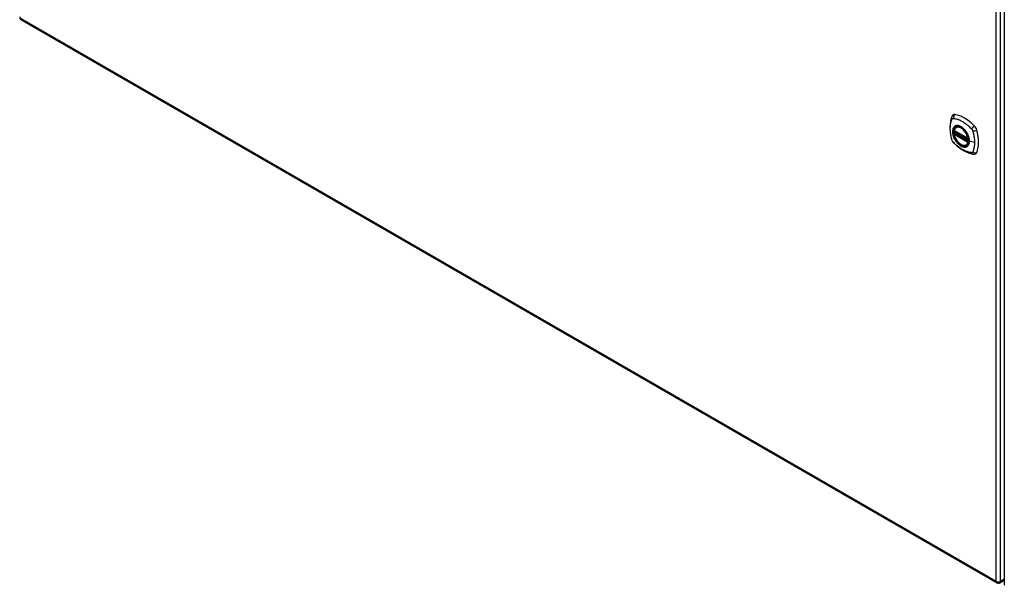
# Model space of a CAD drawing. Header units: inches. Extents: x 20 to 448, y 48 to 211.
# Tile 19 of 28: x 379 to 409, y 162 to 179. Entities that reach past the tile are written whole.
import ezdxf

# ---------------------------------------------------------------- set-up
doc = ezdxf.new("R2010")
doc.units = ezdxf.units.IN
doc.header["$MEASUREMENT"] = 0
doc.layers.add('Visible Edges(ANSI)', color=7, linetype='Continuous', lineweight=25)
doc.layers.add('Visible Tangent Edges(ANSI)', color=7, linetype='Continuous', lineweight=25)

msp = doc.modelspace()

# ---------------------------------------------------------------- linework, layer by layer
at = {"layer": 'Visible Edges(ANSI)'}
for p, q in [((408.709, 187.635), (408.709, 161.736)), ((379.06, 178.796), (408.479, 161.811)), ((407.257, 175.555), (407.267, 175.561)), ((407.2, 175.451), (407.614, 175.212)), ((407.2, 175.356), (407.214, 175.364)), ((407.22, 175.376), (407.22, 175.378)), ((407.225, 175.39), (407.266, 175.413)), ((407.57, 175.013), (407.58, 175.019)), ((408.578, 161.811), (408.709, 161.887))]:
    msp.add_line(p, q, dxfattribs=at)
at = {"layer": 'Visible Edges(ANSI)', "flags": 128}
for points in [[(407.123, 175.865), (407.115, 175.844), (407.109, 175.824), (407.104, 175.805), (407.099, 175.787), (407.095, 175.768), (407.09, 175.749), (407.083, 175.709), (407.077, 175.668), (407.073, 175.626), (407.071, 175.584), (407.07, 175.541), (407.071, 175.498), (407.073, 175.454), (407.077, 175.409), (407.083, 175.364), (407.09, 175.319), (407.098, 175.273), (407.108, 175.228), (407.113, 175.205), (407.116, 175.193), (407.12, 175.179)], [(407.161, 175.921), (407.148, 175.907), (407.138, 175.893), (407.129, 175.879), (407.123, 175.865)], [(407.195, 175.464), (407.199, 175.479), (407.204, 175.493), (407.21, 175.506), (407.218, 175.518), (407.226, 175.529), (407.235, 175.539), (407.246, 175.548), (407.257, 175.555)], [(407.57, 175.013), (407.558, 175.007), (407.546, 175.003), (407.533, 175), (407.52, 174.998), (407.507, 174.997), (407.493, 174.998), (407.478, 175), (407.464, 175.004), (407.449, 175.008), (407.435, 175.014), (407.42, 175.021), (407.405, 175.029), (407.391, 175.038), (407.376, 175.049), (407.362, 175.06), (407.348, 175.072), (407.334, 175.085), (407.32, 175.099), (407.307, 175.113), (407.295, 175.129), (407.283, 175.145), (407.271, 175.161), (407.26, 175.179), (407.25, 175.196), (407.24, 175.214), (407.231, 175.232), (407.223, 175.251), (407.216, 175.269), (407.209, 175.288), (407.203, 175.307), (407.199, 175.325), (407.195, 175.344)], [(407.214, 175.364), (407.217, 175.366), (407.219, 175.369), (407.22, 175.373), (407.22, 175.376)], [(407.509, 175.475), (407.528, 175.453), (407.546, 175.429), (407.563, 175.405), (407.578, 175.379), (407.592, 175.353), (407.605, 175.327), (407.617, 175.299), (407.627, 175.272)], [(407.12, 175.179), (407.124, 175.165), (407.129, 175.152), (407.135, 175.14), (407.142, 175.128), (407.149, 175.116), (407.157, 175.104), (407.166, 175.093), (407.176, 175.083)], [(407.176, 175.083), (407.185, 175.073), (407.195, 175.064), (407.212, 175.047), (407.246, 175.017), (407.282, 174.987), (407.317, 174.958), (407.353, 174.931), (407.39, 174.905), (407.427, 174.881), (407.464, 174.859), (407.502, 174.838), (407.54, 174.819), (407.577, 174.802), (407.616, 174.786), (407.654, 174.772), (407.692, 174.761), (407.73, 174.751), (407.749, 174.747), (407.76, 174.745), (407.771, 174.743)], [(407.771, 174.743), (407.786, 174.741), (407.803, 174.741), (407.82, 174.743), (407.839, 174.748)]]:
    msp.add_lwpolyline(points, dxfattribs=at)
at = {"layer": 'Visible Edges(ANSI)'}
for centre, radius, start, end in [((379.11, 178.882), 0.099, 180, 240), ((407.206, 175.462), 0.0118, 166.5554, 240), ((407.206, 175.346), 0.0118, 120, 190.611), ((407.231, 175.38), 0.0118, 120, 187.8283), ((407.62, 175.223), 0.0118, 240, 282.6344), ((408.529, 161.897), 0.099, 240, 300)]:
    msp.add_arc(centre, radius, start, end, dxfattribs=at)
for centre, major_axis, start_param, end_param in [((407.26, 175.775), (-0.089, 0.153), 5.825423, 6.408181), ((407.511, 174.778), (-0.64, 1.108), 5.170151, 5.825423), ((407.406, 175.28), (0.157, -0.273), 2.363977, 7.060801), ((407.762, 175.485), (0.089, -0.153), 1.113034, 2.028558), ((407.024, 175.622), (-0.64, 1.108), 3.599355, 4.254627), ((407.762, 174.906), (0.089, -0.153), 6.158189, 6.740947)]:
    msp.add_ellipse(centre, major_axis=major_axis, ratio=0.57735, start_param=start_param, end_param=end_param, dxfattribs=at)
msp.add_ellipse((407.403, 175.278), major_axis=(-0.16, 0.277), ratio=0.57735, dxfattribs=at)
at = {"layer": 'Visible Tangent Edges(ANSI)'}
for p, q in [((408.459, 161.856), (408.459, 187.756)), ((408.599, 161.856), (408.599, 187.756)), ((379.04, 178.842), (408.459, 161.856)), ((407.612, 175.218), (407.198, 175.457)), ((407.198, 175.341), (407.612, 175.102)), ((407.206, 175.355), (407.218, 175.362)), ((407.62, 175.116), (407.206, 175.355)), ((407.218, 175.362), (407.628, 175.125)), ((407.629, 175.142), (407.226, 175.375)), ((407.231, 175.389), (407.27, 175.411)), ((407.629, 175.16), (407.231, 175.389)), ((407.627, 175.12), (407.62, 175.116)), ((407.811, 175.092), (407.654, 175.132)), ((408.709, 161.92), (408.599, 161.856))]:
    msp.add_line(p, q, dxfattribs=at)
at = {"layer": 'Visible Tangent Edges(ANSI)', "flags": 128}
for points in [[(407.133, 175.799), (407.134, 175.801), (407.135, 175.803), (407.136, 175.804), (407.138, 175.806), (407.139, 175.807), (407.14, 175.808), (407.141, 175.81), (407.143, 175.811), (407.144, 175.812), (407.145, 175.813), (407.147, 175.814), (407.148, 175.815), (407.15, 175.816), (407.152, 175.817), (407.153, 175.818), (407.155, 175.818), (407.157, 175.819), (407.158, 175.819), (407.16, 175.819), (407.162, 175.82), (407.164, 175.82), (407.166, 175.82), (407.168, 175.82), (407.17, 175.82)], [(407.17, 175.82), (407.194, 175.818), (407.216, 175.814), (407.238, 175.809), (407.26, 175.803), (407.283, 175.796), (407.306, 175.789), (407.329, 175.781), (407.352, 175.771), (407.375, 175.761), (407.399, 175.75), (407.422, 175.738), (407.445, 175.725), (407.469, 175.711), (407.492, 175.696), (407.515, 175.68), (407.538, 175.664), (407.561, 175.647), (407.584, 175.628), (407.607, 175.61), (407.629, 175.59), (407.652, 175.57), (407.674, 175.549), (407.696, 175.528), (407.719, 175.503)], [(407.133, 175.165), (407.124, 175.198), (407.116, 175.227), (407.11, 175.257), (407.104, 175.286), (407.098, 175.316), (407.094, 175.345), (407.09, 175.374), (407.086, 175.402), (407.084, 175.431), (407.082, 175.459), (407.081, 175.486), (407.08, 175.514), (407.081, 175.54), (407.082, 175.567), (407.084, 175.592), (407.086, 175.617), (407.089, 175.642), (407.093, 175.666), (407.098, 175.69), (407.104, 175.712), (407.11, 175.735), (407.116, 175.756), (407.124, 175.777), (407.133, 175.799)], [(407.207, 175.575), (407.198, 175.567), (407.19, 175.558), (407.182, 175.548), (407.176, 175.538), (407.17, 175.526), (407.164, 175.513), (407.16, 175.5), (407.156, 175.486), (407.153, 175.471), (407.151, 175.456), (407.15, 175.44), (407.149, 175.423), (407.15, 175.406), (407.151, 175.389), (407.153, 175.371), (407.156, 175.353), (407.16, 175.334), (407.164, 175.316), (407.17, 175.297), (407.176, 175.278), (407.183, 175.259), (407.19, 175.241), (407.198, 175.222), (407.207, 175.204)], [(407.651, 175.134), (407.645, 175.076), (407.628, 175.027), (407.601, 174.99), (407.565, 174.966), (407.521, 174.956), (407.471, 174.962), (407.419, 174.981), (407.365, 175.015), (407.313, 175.06), (407.266, 175.116), (407.224, 175.179), (407.191, 175.246), (407.168, 175.315), (407.155, 175.382), (407.154, 175.445), (407.164, 175.499), (407.185, 175.544), (407.216, 175.576), (407.255, 175.595), (407.301, 175.599), (407.353, 175.588), (407.406, 175.563), (407.459, 175.525), (407.509, 175.475)], [(407.24, 175.595), (407.239, 175.594), (407.237, 175.593), (407.236, 175.593), (407.234, 175.592), (407.233, 175.591), (407.232, 175.591), (407.23, 175.59), (407.229, 175.589), (407.227, 175.589), (407.226, 175.588), (407.224, 175.587), (407.223, 175.586), (407.222, 175.585), (407.22, 175.585), (407.219, 175.584), (407.218, 175.583), (407.216, 175.582), (407.215, 175.581), (407.214, 175.58), (407.212, 175.579), (407.211, 175.578), (407.21, 175.577), (407.208, 175.576), (407.207, 175.575)], [(407.562, 175.409), (407.551, 175.426), (407.539, 175.442), (407.527, 175.458), (407.514, 175.473), (407.501, 175.488), (407.487, 175.502), (407.473, 175.515), (407.459, 175.528), (407.445, 175.539), (407.431, 175.55), (407.416, 175.56), (407.402, 175.569), (407.387, 175.577), (407.372, 175.584), (407.358, 175.59), (407.344, 175.594), (407.33, 175.598), (407.316, 175.601), (407.302, 175.603), (407.289, 175.603), (407.276, 175.603), (407.264, 175.601), (407.252, 175.598), (407.24, 175.595)], [(407.214, 175.364), (407.214, 175.364), (407.214, 175.364), (407.214, 175.364), (407.214, 175.364), (407.214, 175.364), (407.214, 175.364), (407.214, 175.364), (407.214, 175.364), (407.214, 175.364), (407.214, 175.364), (407.214, 175.364), (407.214, 175.364), (407.214, 175.364), (407.214, 175.364), (407.214, 175.364), (407.214, 175.364), (407.214, 175.364), (407.214, 175.364), (407.214, 175.364), (407.214, 175.364), (407.214, 175.364), (407.214, 175.364), (407.214, 175.364), (407.214, 175.364)], [(407.214, 175.364), (407.214, 175.364), (407.214, 175.364), (407.214, 175.364), (407.214, 175.364), (407.214, 175.364), (407.214, 175.364), (407.214, 175.364), (407.214, 175.364), (407.214, 175.363), (407.214, 175.363), (407.214, 175.363), (407.214, 175.363), (407.214, 175.363), (407.215, 175.363), (407.215, 175.363), (407.215, 175.363), (407.215, 175.363), (407.215, 175.363), (407.215, 175.363), (407.215, 175.363), (407.216, 175.363), (407.216, 175.363), (407.216, 175.363), (407.216, 175.363)], [(407.216, 175.363), (407.216, 175.363), (407.216, 175.363), (407.216, 175.363), (407.216, 175.363), (407.216, 175.363), (407.217, 175.362), (407.217, 175.362), (407.217, 175.362), (407.217, 175.362), (407.217, 175.362), (407.217, 175.362), (407.217, 175.362), (407.217, 175.362), (407.217, 175.362), (407.217, 175.362), (407.217, 175.362), (407.217, 175.362), (407.217, 175.362), (407.217, 175.362), (407.217, 175.362), (407.217, 175.362), (407.218, 175.362), (407.218, 175.362), (407.218, 175.362)], [(407.22, 175.377), (407.22, 175.377), (407.22, 175.377), (407.22, 175.377), (407.22, 175.377), (407.22, 175.377), (407.22, 175.377), (407.22, 175.377), (407.22, 175.377), (407.22, 175.377), (407.22, 175.376), (407.22, 175.376), (407.22, 175.376), (407.22, 175.376), (407.22, 175.376), (407.22, 175.376), (407.22, 175.376), (407.22, 175.376), (407.22, 175.376), (407.22, 175.376), (407.22, 175.376), (407.22, 175.376), (407.22, 175.376), (407.22, 175.376), (407.22, 175.376)], [(407.223, 175.376), (407.223, 175.376), (407.223, 175.376), (407.222, 175.377), (407.222, 175.377), (407.222, 175.377), (407.222, 175.377), (407.222, 175.377), (407.222, 175.377), (407.221, 175.377), (407.221, 175.377), (407.221, 175.377), (407.221, 175.377), (407.221, 175.377), (407.221, 175.377), (407.221, 175.377), (407.221, 175.377), (407.22, 175.377), (407.22, 175.377), (407.22, 175.377), (407.22, 175.377), (407.22, 175.377), (407.22, 175.377), (407.22, 175.377), (407.22, 175.377)], [(407.226, 175.375), (407.226, 175.375), (407.226, 175.375), (407.226, 175.375), (407.225, 175.375), (407.225, 175.375), (407.225, 175.375), (407.225, 175.375), (407.225, 175.375), (407.225, 175.375), (407.225, 175.375), (407.225, 175.376), (407.224, 175.376), (407.224, 175.376), (407.224, 175.376), (407.224, 175.376), (407.224, 175.376), (407.224, 175.376), (407.224, 175.376), (407.224, 175.376), (407.223, 175.376), (407.223, 175.376), (407.223, 175.376), (407.223, 175.376), (407.223, 175.376)], [(407.596, 175.351), (407.594, 175.354), (407.593, 175.356), (407.592, 175.358), (407.59, 175.361), (407.589, 175.363), (407.588, 175.366), (407.586, 175.368), (407.585, 175.371), (407.584, 175.373), (407.582, 175.376), (407.581, 175.378), (407.58, 175.38), (407.578, 175.383), (407.577, 175.385), (407.575, 175.388), (407.574, 175.39), (407.573, 175.392), (407.571, 175.395), (407.57, 175.397), (407.568, 175.399), (407.567, 175.402), (407.565, 175.404), (407.564, 175.406), (407.562, 175.409)], [(407.654, 175.132), (407.654, 175.14), (407.654, 175.149), (407.653, 175.158), (407.652, 175.166), (407.651, 175.175), (407.65, 175.184), (407.649, 175.193), (407.647, 175.202), (407.645, 175.212), (407.643, 175.221), (407.641, 175.23), (407.639, 175.239), (407.636, 175.249), (407.634, 175.258), (407.631, 175.267), (407.627, 175.277), (407.624, 175.286), (407.62, 175.295), (407.617, 175.305), (407.613, 175.314), (407.609, 175.323), (407.605, 175.333), (407.6, 175.342), (407.596, 175.351)], [(407.627, 175.272), (407.629, 175.266), (407.631, 175.26), (407.632, 175.254), (407.634, 175.248), (407.636, 175.242), (407.637, 175.236), (407.639, 175.23), (407.64, 175.225), (407.642, 175.219), (407.643, 175.213), (407.644, 175.207), (407.645, 175.201), (407.646, 175.195), (407.647, 175.19), (407.648, 175.184), (407.648, 175.178), (407.649, 175.172), (407.65, 175.167), (407.65, 175.161), (407.65, 175.156), (407.651, 175.15), (407.651, 175.145), (407.651, 175.139), (407.651, 175.134)], [(407.719, 175.503), (407.72, 175.502), (407.721, 175.501), (407.722, 175.499), (407.723, 175.498), (407.724, 175.497), (407.725, 175.496), (407.726, 175.495), (407.727, 175.494), (407.728, 175.492), (407.729, 175.491), (407.73, 175.49), (407.731, 175.489), (407.732, 175.488), (407.732, 175.486), (407.733, 175.485), (407.734, 175.484), (407.735, 175.482), (407.736, 175.481), (407.737, 175.48), (407.738, 175.479), (407.738, 175.477), (407.739, 175.476), (407.74, 175.475), (407.741, 175.473)], [(407.741, 175.473), (407.741, 175.472), (407.742, 175.471), (407.743, 175.469), (407.744, 175.468), (407.744, 175.467), (407.745, 175.465), (407.746, 175.464), (407.746, 175.462), (407.747, 175.461), (407.748, 175.46), (407.748, 175.458), (407.749, 175.457), (407.75, 175.455), (407.75, 175.454), (407.751, 175.453), (407.751, 175.451), (407.752, 175.45), (407.753, 175.448), (407.753, 175.447), (407.754, 175.446), (407.754, 175.444), (407.755, 175.443), (407.755, 175.441), (407.756, 175.44)], [(407.756, 175.44), (407.761, 175.422), (407.765, 175.407), (407.769, 175.392), (407.773, 175.377), (407.776, 175.363), (407.78, 175.348), (407.783, 175.333), (407.786, 175.318), (407.789, 175.304), (407.792, 175.289), (407.794, 175.275), (407.797, 175.26), (407.799, 175.246), (407.801, 175.231), (407.803, 175.217), (407.804, 175.203), (407.806, 175.189), (407.807, 175.175), (407.808, 175.161), (407.809, 175.147), (407.81, 175.133), (407.81, 175.119), (407.811, 175.106), (407.811, 175.092)], [(407.17, 175.102), (407.168, 175.104), (407.166, 175.106), (407.164, 175.109), (407.162, 175.111), (407.16, 175.113), (407.158, 175.116), (407.157, 175.118), (407.155, 175.121), (407.153, 175.123), (407.152, 175.126), (407.15, 175.129), (407.149, 175.131), (407.147, 175.134), (407.146, 175.137), (407.144, 175.139), (407.143, 175.142), (407.141, 175.145), (407.14, 175.148), (407.139, 175.151), (407.138, 175.153), (407.137, 175.156), (407.135, 175.159), (407.134, 175.162), (407.133, 175.165)], [(407.719, 174.784), (407.696, 174.787), (407.674, 174.791), (407.652, 174.796), (407.629, 174.802), (407.607, 174.809), (407.584, 174.816), (407.561, 174.825), (407.538, 174.834), (407.515, 174.845), (407.492, 174.856), (407.469, 174.868), (407.445, 174.881), (407.422, 174.895), (407.399, 174.91), (407.375, 174.925), (407.352, 174.942), (407.329, 174.959), (407.306, 174.977), (407.283, 174.996), (407.26, 175.015), (407.238, 175.035), (407.216, 175.056), (407.194, 175.077), (407.17, 175.102)], [(407.207, 175.204), (407.208, 175.201), (407.21, 175.199), (407.211, 175.196), (407.212, 175.194), (407.214, 175.191), (407.215, 175.189), (407.216, 175.187), (407.218, 175.184), (407.219, 175.182), (407.22, 175.179), (407.222, 175.177), (407.223, 175.174), (407.224, 175.172), (407.226, 175.17), (407.227, 175.167), (407.229, 175.165), (407.23, 175.162), (407.232, 175.16), (407.233, 175.158), (407.234, 175.155), (407.236, 175.153), (407.237, 175.151), (407.239, 175.148), (407.24, 175.146)], [(407.24, 175.146), (407.252, 175.129), (407.264, 175.113), (407.276, 175.097), (407.289, 175.082), (407.302, 175.067), (407.316, 175.053), (407.33, 175.04), (407.344, 175.027), (407.358, 175.016), (407.372, 175.005), (407.387, 174.995), (407.402, 174.986), (407.416, 174.978), (407.431, 174.971), (407.445, 174.965), (407.459, 174.961), (407.473, 174.957), (407.487, 174.954), (407.501, 174.952), (407.514, 174.952), (407.527, 174.952), (407.539, 174.954), (407.551, 174.957), (407.562, 174.96)], [(407.562, 174.96), (407.564, 174.961), (407.565, 174.961), (407.567, 174.962), (407.568, 174.963), (407.57, 174.963), (407.571, 174.964), (407.573, 174.965), (407.574, 174.965), (407.575, 174.966), (407.577, 174.967), (407.578, 174.968), (407.58, 174.969), (407.581, 174.969), (407.582, 174.97), (407.584, 174.971), (407.585, 174.972), (407.586, 174.973), (407.588, 174.974), (407.589, 174.975), (407.59, 174.976), (407.592, 174.976), (407.593, 174.977), (407.594, 174.978), (407.596, 174.979)], [(407.596, 174.979), (407.6, 174.983), (407.605, 174.988), (407.609, 174.992), (407.613, 174.997), (407.617, 175.001), (407.621, 175.007), (407.624, 175.012), (407.627, 175.017), (407.631, 175.023), (407.634, 175.029), (407.636, 175.035), (407.639, 175.042), (407.641, 175.048), (407.643, 175.055), (407.645, 175.062), (407.647, 175.069), (407.649, 175.076), (407.65, 175.084), (407.651, 175.092), (407.652, 175.099), (407.653, 175.107), (407.654, 175.115), (407.654, 175.124), (407.654, 175.132)], [(407.811, 175.092), (407.811, 175.079), (407.81, 175.065), (407.81, 175.052), (407.809, 175.039), (407.808, 175.026), (407.807, 175.013), (407.806, 175), (407.804, 174.988), (407.803, 174.975), (407.801, 174.963), (407.799, 174.951), (407.797, 174.939), (407.794, 174.927), (407.792, 174.915), (407.789, 174.904), (407.786, 174.892), (407.783, 174.881), (407.78, 174.87), (407.776, 174.859), (407.773, 174.848), (407.769, 174.838), (407.765, 174.827), (407.761, 174.817), (407.756, 174.805)], [(407.756, 174.805), (407.755, 174.804), (407.754, 174.802), (407.753, 174.8), (407.751, 174.799), (407.75, 174.798), (407.749, 174.796), (407.748, 174.795), (407.747, 174.794), (407.745, 174.792), (407.744, 174.791), (407.742, 174.79), (407.741, 174.789), (407.739, 174.789), (407.738, 174.788), (407.736, 174.787), (407.734, 174.787), (407.732, 174.786), (407.731, 174.786), (407.729, 174.785), (407.727, 174.785), (407.725, 174.785), (407.723, 174.784), (407.721, 174.784), (407.719, 174.784)]]:
    msp.add_lwpolyline(points, dxfattribs=at)
at = {"layer": 'Visible Tangent Edges(ANSI)'}
for centre, major_axis, ratio, start_param, end_param in [((379.11, 178.882), (-0.0495, -0.0857), 0.57735, 5.497787, 6.283185), ((407.234, 175.823), (-0.11, 0.042), 0.704518, 0, 0.765179), ((407.26, 175.838), (-0.027, -0.115), 0.753705, 3.902663, 5.039934), ((407.405, 175.28), (-0.173, 0.3), 0.57735, 5.055237, 10.652726), ((407.405, 175.279), (-0.151, 0.261), 0.57735, 4.164956, 6.830618), ((407.413, 175.284), (-0.156, 0.271), 0.57735, 6.166197, 6.283185), ((407.79, 175.533), (-0.0787, -0.088), 0.341266, 4.200572, 5.337843), ((407.206, 175.462), (-0.0115, 0.0027), 0.697177, 0, 0.936254), ((407.206, 175.346), (-0.0116, -0.0022), 0.424984, 0, 0.691657), ((407.206, 175.462), (-0.0059, -0.0102), 0.57735, 5.497787, 6.283185), ((407.206, 175.346), (-0.0059, -0.0102), 0.57735, 3.926991, 5.497787), ((407.405, 175.279), (0.151, -0.261), 0.57735, 4.164956, 6.830618), ((407.206, 175.346), (-0.0059, 0.0102), 0.57735, 5.497787, 6.283185), ((407.209, 175.374), (0.0018, -0.0117), 0.983841, 0.332621, 1.648576), ((407.215, 175.373), (0.0039, 0.0112), 0.653911, 3.808835, 5.235416), ((407.218, 175.372), (0.0059, 0.0102), 0.57735, 3.926991, 5.335914), ((407.231, 175.38), (-0.0117, -0.0016), 0.470841, 0, 0.203742), ((407.231, 175.38), (-0.0059, -0.0102), 0.57735, 3.926991, 5.351326), ((407.231, 175.38), (-0.0059, 0.0102), 0.57735, 5.497787, 6.283185), ((407.817, 175.486), (0.116, 0.024), 0.341266, 4.086935, 5.224206), ((407.234, 175.211), (-0.114, -0.032), 0.390453, 0, 0.392125), ((407.26, 175.165), (-0.0849, -0.0822), 0.390453, 5.89106, 6.283185), ((407.413, 175.284), (0.156, -0.271), 0.57735, 0, 0.116988), ((407.62, 175.223), (-0.0059, -0.0102), 0.57735, 5.497787, 6.283185), ((407.62, 175.223), (-0.0116, -0.0022), 0.424984, 0.691657, 1.603666), ((407.62, 175.107), (0.0059, 0.0102), 0.57735, 0.785398, 2.356194), ((407.62, 175.107), (0.0115, -0.0027), 0.697177, 4.077847, 5.160757), ((407.62, 175.107), (0.0059, -0.0102), 0.57735, 1.624298, 2.356194), ((407.656, 175.134), (-0.00492, 0), 0.57735, 0.141897, 1.156289), ((407.79, 174.859), (-0.019, -0.117), 0.704518, 5.518007, 6.283185), ((407.817, 174.875), (0.113, -0.035), 0.753705, 4.384844, 5.522115), ((408.529, 161.897), (-0.0495, -0.0857), 0.57735, 5.497787, 6.283185), ((408.529, 161.897), (0.099, 0), 0.57735, 3.926991, 5.497787), ((408.529, 161.897), (0.0495, -0.0857), 0.57735, 0, 0.785398)]:
    msp.add_ellipse(centre, major_axis=major_axis, ratio=ratio, start_param=start_param, end_param=end_param, dxfattribs=at)
for centre, major_axis in [((407.406, 175.28), (0.171, -0.296)), ((407.403, 175.278), (-0.163, 0.282)), ((407.403, 175.278), (0.162, -0.281))]:
    msp.add_ellipse(centre, major_axis=major_axis, ratio=0.57735, dxfattribs=at)

doc.saveas('drawing.dxf')
